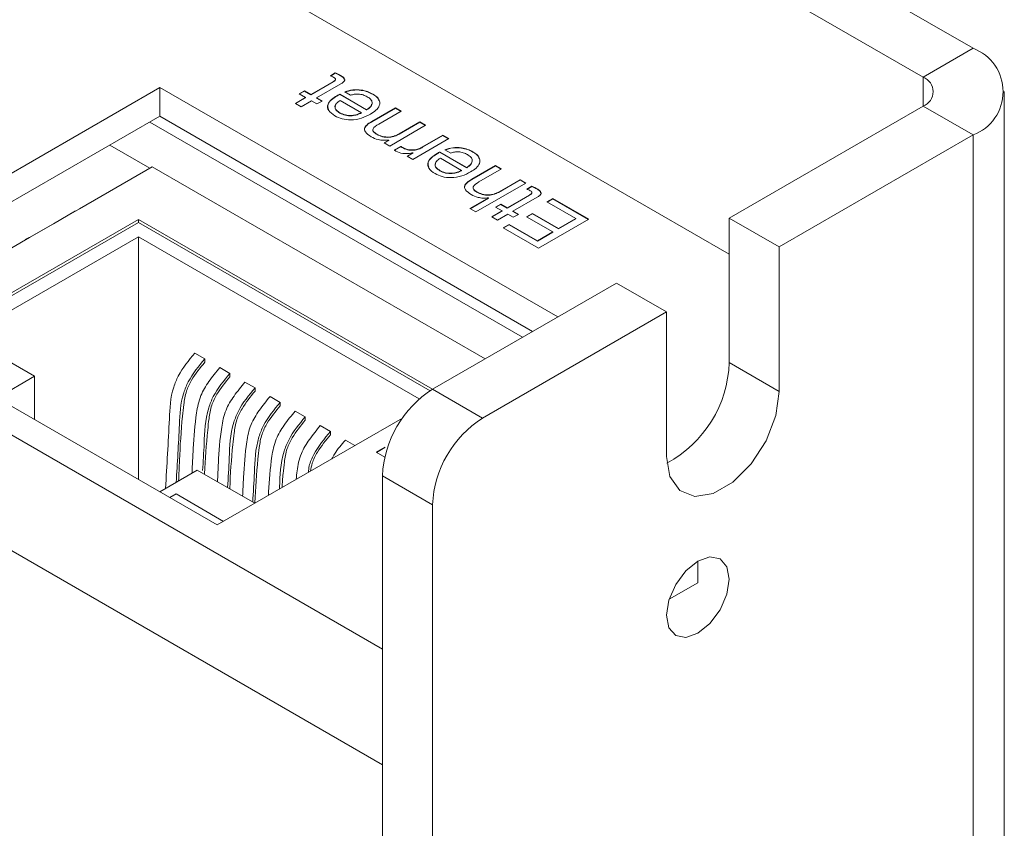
# Model space of a CAD drawing. Header units: millimetres. Extents: x 22 to 278, y 61 to 167.
# Tile 147 of 148: x 265 to 278, y 118 to 129. Entities that reach past the tile are written whole.
import ezdxf

# ---------------------------------------------------------------- set-up
doc = ezdxf.new("R2010")
doc.units = ezdxf.units.MM
doc.layers.get('0').update_dxf_attribs({"lineweight": 15})

msp = doc.modelspace()

# ---------------------------------------------------------------- linework, layer by layer
for p, q in [((274.5971, 125.7603), (245.0224, 142.8335)), ((278.0443, 128.6694), (254.2678, 142.3953)), ((277.3372, 128.2612), (253.5607, 141.9871)), ((269.7004, 120.1781), (237.7392, 138.629)), ((269.7004, 118.5452), (237.3503, 137.2205)), ((277.3372, 128.2612), (278.0443, 128.6694)), ((268.966, 128.282), (269.0338, 128.3211)), ((268.966, 128.2779), (269.0338, 128.317)), ((269.0338, 128.317), (269.0338, 128.3211)), ((269.1073, 128.2828), (269.1073, 128.2869)), ((277.3372, 128.2612), (277.3372, 127.853)), ((266.5538, 128.1177), (261.604, 125.2603)), ((272.1747, 124.8728), (266.5538, 128.1177)), ((266.5538, 127.7094), (266.5538, 128.1177)), ((268.6873, 128.0164), (269.0017, 128.1979)), ((268.6873, 128.0124), (269.0017, 128.1938)), ((269.1124, 128.1676), (268.7689, 127.9693)), ((269.0017, 128.1938), (269.0017, 128.1979)), ((268.4698, 127.8908), (268.6148, 127.9746)), ((268.4733, 127.8888), (268.6148, 127.9705)), ((268.5242, 128.0269), (268.5967, 128.0688)), ((268.6148, 127.9746), (268.5242, 128.0269)), ((268.5277, 128.0249), (268.5967, 128.0647)), ((268.5967, 128.0688), (268.6873, 128.0164)), ((268.5967, 128.0647), (268.5967, 128.0688)), ((268.5967, 128.0647), (268.6873, 128.0124)), ((268.6148, 127.9705), (268.6148, 127.9746)), ((268.6873, 128.0124), (268.6873, 128.0164)), ((268.7689, 127.9693), (268.8467, 127.9244)), ((268.7689, 127.9653), (268.7689, 127.9693)), ((268.7689, 127.9653), (268.8432, 127.9224)), ((269.0569, 127.9954), (269.0569, 127.9995)), ((269.0971, 128.0206), (269.4756, 127.8021)), ((269.0971, 128.0165), (269.0971, 128.0206)), ((269.0971, 128.0165), (269.4756, 127.798)), ((269.2494, 128.006), (269.1678, 128.0531)), ((269.5639, 128.0192), (269.5639, 128.0233)), ((278.4836, 67.2248), (278.4836, 128.0571)), ((268.5514, 127.8437), (268.4698, 127.8908)), ((268.6964, 127.9275), (268.5514, 127.8437)), ((268.7742, 127.8826), (268.6964, 127.9275)), ((268.8467, 127.9244), (268.7742, 127.8826)), ((269.4035, 127.76), (269.1044, 127.9327)), ((269.5486, 127.6344), (269.884, 127.828)), ((269.5486, 127.6303), (269.884, 127.824)), ((269.884, 127.828), (269.9656, 127.7809)), ((269.884, 127.824), (269.884, 127.828)), ((269.884, 127.824), (269.962, 127.7789)), ((274.5971, 126.2712), (277.3372, 127.853)), ((278.0443, 127.4448), (277.3372, 127.853)), ((266.5538, 127.7094), (261.9577, 125.0561)), ((271.8211, 124.6687), (266.5538, 127.7094)), ((269.0973, 127.7548), (269.0973, 127.7589)), ((269.4035, 127.7559), (269.4035, 127.76)), ((269.4756, 127.798), (269.4756, 127.8021)), ((269.9656, 127.7809), (269.6472, 127.5971)), ((271.6796, 124.587), (266.4123, 127.6277)), ((269.4481, 127.534), (269.4497, 127.5471)), ((269.4497, 127.5471), (269.4497, 127.5512)), ((269.5486, 127.6303), (269.5486, 127.6344)), ((270.3101, 127.5821), (269.8024, 127.289)), ((269.9337, 127.459), (270.2285, 127.6292)), ((269.9337, 127.4549), (270.2285, 127.6251)), ((270.2285, 127.6292), (270.3101, 127.5821)), ((270.2285, 127.6251), (270.2285, 127.6292)), ((270.2285, 127.6251), (270.3065, 127.58)), ((269.6184, 127.4539), (269.6184, 127.458)), ((269.9337, 127.4549), (269.9337, 127.459)), ((270.2676, 127.2749), (270.5548, 127.4408)), ((270.2676, 127.2709), (270.5548, 127.4367)), ((270.5548, 127.4408), (270.6364, 127.3937)), ((270.5548, 127.4367), (270.5548, 127.4408)), ((270.5548, 127.4367), (270.6329, 127.3916)), ((275.3042, 125.863), (278.0443, 127.4448)), ((278.0443, 127.4448), (278.0443, 66.6125)), ((266.4123, 126.9746), (265.8466, 127.3012)), ((269.7245, 127.334), (269.7899, 127.3718)), ((269.8024, 127.289), (269.7245, 127.334)), ((269.728, 127.3319), (269.7899, 127.3677)), ((269.7899, 127.3677), (269.7899, 127.3718)), ((269.8683, 127.2328), (269.9575, 127.2843)), ((269.8711, 127.2303), (269.9575, 127.2803)), ((269.9575, 127.2803), (269.9575, 127.2843)), ((269.9773, 127.2677), (269.9773, 127.2717)), ((270.6364, 127.3937), (270.1288, 127.1006)), ((270.2676, 127.2709), (270.2676, 127.2749)), ((270.0499, 127.1461), (270.134, 127.1947)), ((270.1288, 127.1006), (270.0499, 127.1461)), ((270.0534, 127.1441), (270.134, 127.1906)), ((270.134, 127.1906), (270.134, 127.1947)), ((270.4711, 127.179), (270.4711, 127.1831)), ((270.5113, 127.2042), (270.8898, 126.9857)), ((270.5113, 127.2001), (270.5113, 127.2042)), ((270.5113, 127.2001), (270.8898, 126.9816)), ((270.6636, 127.1896), (270.582, 127.2367)), ((270.9781, 127.2028), (270.9781, 127.2069)), ((265.4224, 126.4031), (266.4477, 126.995)), ((266.4477, 126.995), (271.1493, 124.2808)), ((270.8177, 126.9436), (270.5186, 127.1163)), ((270.8898, 126.9816), (270.8898, 126.9857)), ((270.9628, 126.818), (271.2982, 127.0116)), ((270.9628, 126.8139), (271.2982, 127.0075)), ((271.2982, 127.0116), (271.3798, 126.9645)), ((271.2982, 127.0075), (271.2982, 127.0116)), ((271.2982, 127.0075), (271.3763, 126.9625)), ((270.5115, 126.9384), (270.5115, 126.9425)), ((270.8177, 126.9395), (270.8177, 126.9436)), ((271.3798, 126.9645), (271.0614, 126.7807)), ((270.8623, 126.7175), (270.8639, 126.7307)), ((270.8639, 126.7307), (270.8639, 126.7348)), ((270.9628, 126.8139), (270.9628, 126.818)), ((271.7243, 126.7657), (271.0172, 126.3575)), ((271.3369, 126.6362), (271.6427, 126.8128)), ((271.3369, 126.6321), (271.6427, 126.8087)), ((271.6427, 126.8128), (271.7243, 126.7657)), ((271.6427, 126.8087), (271.6427, 126.8128)), ((271.6427, 126.8087), (271.7207, 126.7636)), ((271.74, 126.6805), (271.8079, 126.7197)), ((271.74, 126.6765), (271.8079, 126.7156)), ((271.8079, 126.7156), (271.8079, 126.7197)), ((271.0326, 126.6375), (271.0326, 126.6416)), ((271.3369, 126.6321), (271.3369, 126.6362)), ((271.4614, 126.415), (271.7757, 126.5965)), ((271.4614, 126.4109), (271.7757, 126.5924)), ((271.8865, 126.5662), (271.543, 126.3679)), ((271.7757, 126.5924), (271.7757, 126.5965)), ((271.8814, 126.6814), (271.8814, 126.6854)), ((270.9356, 126.4046), (271.1981, 126.5561)), ((270.9391, 126.4025), (271.1981, 126.552)), ((271.1981, 126.552), (271.1981, 126.5561)), ((271.2982, 126.4255), (271.3707, 126.4674)), ((271.3889, 126.3732), (271.2982, 126.4255)), ((271.3017, 126.4234), (271.3707, 126.4633)), ((271.3707, 126.4674), (271.4614, 126.415)), ((271.3707, 126.4633), (271.3707, 126.4674)), ((271.3707, 126.4633), (271.4614, 126.4109)), ((272.0234, 126.4988), (272.105, 126.5459)), ((272.4314, 126.2633), (272.0234, 126.4988)), ((272.027, 126.4967), (272.105, 126.5418)), ((272.105, 126.5459), (272.6127, 126.2528)), ((272.105, 126.5418), (272.105, 126.5459)), ((272.105, 126.5418), (272.6092, 126.2507)), ((264.7153, 125.9949), (265.4224, 126.4031)), ((265.3641, 126.3734), (265.0511, 126.1905)), ((271.0172, 126.3575), (270.9356, 126.4046)), ((271.2438, 126.2894), (271.3889, 126.3732)), ((271.3254, 126.2423), (271.2438, 126.2894)), ((271.2473, 126.2874), (271.3889, 126.3691)), ((271.4704, 126.3261), (271.3254, 126.2423)), ((271.3889, 126.3691), (271.3889, 126.3732)), ((271.4614, 126.4109), (271.4614, 126.415)), ((271.5482, 126.2812), (271.4704, 126.3261)), ((271.543, 126.3679), (271.6207, 126.323)), ((271.543, 126.3638), (271.543, 126.3679)), ((271.543, 126.3638), (271.6172, 126.321)), ((271.6207, 126.323), (271.5482, 126.2812)), ((271.7356, 126.2881), (271.8172, 126.3352)), ((272.105, 126.0749), (271.7356, 126.2881)), ((271.7391, 126.2861), (271.8172, 126.3311)), ((271.8172, 126.3352), (272.1866, 126.122)), ((271.8172, 126.3311), (271.8172, 126.3352)), ((271.8172, 126.3311), (272.1866, 126.1179)), ((266.2533, 126.25), (263.0714, 124.4132)), ((266.2533, 126.2092), (263.195, 124.4437)), ((265.0511, 126.1905), (264.6485, 125.9603)), ((270.4068, 123.8522), (266.2533, 126.25)), ((266.2533, 126.2092), (266.2533, 126.25)), ((270.3723, 123.8313), (266.2533, 126.2092)), ((271.4059, 126.1331), (271.4874, 126.1802)), ((271.4094, 126.131), (271.4874, 126.1761)), ((271.4874, 126.1802), (271.8875, 125.9493)), ((271.4874, 126.1761), (271.4874, 126.1802)), ((271.4874, 126.1761), (271.8875, 125.9452)), ((272.6127, 126.2528), (271.9056, 125.8446)), ((272.1866, 126.122), (272.4314, 126.2633)), ((272.1866, 126.1179), (272.4314, 126.2592)), ((272.4314, 126.2592), (272.4314, 126.2633)), ((275.3042, 125.863), (274.5971, 126.2712)), ((274.5971, 126.2712), (274.5971, 124.2299)), ((271.9056, 125.8446), (271.4059, 126.1331)), ((271.8875, 125.9493), (272.105, 126.0749)), ((271.8875, 125.9452), (272.105, 126.0708)), ((272.105, 126.0708), (272.105, 126.0749)), ((272.1866, 126.1179), (272.1866, 126.122)), ((263.4425, 125.2601), (264.7153, 125.9949)), ((263.8137, 124.5968), (266.2533, 126.0051)), ((266.2533, 126.0051), (270.22, 123.7151)), ((266.2533, 122.5763), (266.2533, 126.0051)), ((271.8875, 125.9452), (271.8875, 125.9493)), ((275.3042, 123.8217), (275.3042, 125.863)), ((270.4075, 123.8526), (273.0061, 125.3528)), ((273.7132, 124.9446), (273.0061, 125.3528)), ((261.604, 125.2603), (267.367, 121.9334)), ((271.1146, 123.4444), (273.7132, 124.9446)), ((273.7132, 124.9446), (273.7132, 122.9032)), ((264.786, 124.0355), (263.8137, 124.5968)), ((267.0488, 124.3619), (267.1902, 124.2802)), ((267.1902, 124.2335), (267.1902, 124.2802)), ((275.3042, 123.8217), (274.5971, 124.2299)), ((267.4023, 124.1578), (267.5451, 124.0753)), ((267.5451, 124.0286), (267.5451, 124.0753)), ((264.2558, 123.7294), (264.786, 124.0355)), ((264.786, 123.4234), (264.786, 124.0355)), ((267.7572, 123.9529), (267.9, 123.8705)), ((267.9, 123.8237), (267.9, 123.8705)), ((270.4075, 123.8526), (271.1146, 123.4444)), ((268.1121, 123.748), (268.2549, 123.6656)), ((268.2549, 123.6188), (268.2549, 123.6656)), ((268.467, 123.5431), (268.6098, 123.4607)), ((267.367, 121.9334), (269.9825, 123.4433)), ((268.6098, 123.414), (268.6098, 123.4607)), ((268.8219, 123.3382), (268.9647, 123.2558)), ((268.9647, 123.2091), (268.9647, 123.2558)), ((269.1768, 123.1334), (269.3112, 123.0558)), ((269.6107, 122.9618), (269.7343, 123.0332)), ((269.7329, 122.8912), (269.6107, 122.9618)), ((269.6142, 122.9597), (269.7343, 123.0291)), ((269.7343, 123.0291), (269.7343, 123.0332)), ((267.0841, 122.7088), (266.5539, 122.4028)), ((267.8971, 122.2395), (267.0841, 122.7088)), ((270.4075, 122.2197), (269.7004, 122.6279)), ((269.7004, 122.6279), (269.7004, 63.4287)), ((266.7836, 122.3721), (266.6954, 122.3211)), ((267.4552, 121.9844), (266.7836, 122.3721)), ((270.4075, 122.2197), (270.4075, 63.0205)), ((274.1552, 121.1169), (274.1552, 121.4232)), ((273.7501, 120.8831), (274.1552, 121.1169)), ((269.7004, 67.5114), (269.7004, 118.5452))]:
    msp.add_line(p, q)
at = {"flags": 128}
for points in [[(273.7132, 122.9032), (273.7612, 122.6167), (273.8994, 122.4202), (274.111, 122.3373), (274.3706, 122.3781), (274.6469, 122.5376), (274.9065, 122.7965), (275.1181, 123.1238), (275.2563, 123.4798), (275.3042, 123.8217)], [(274.1552, 120.4025), (273.9861, 120.3437), (273.8427, 120.3716), (273.7469, 120.4819), (273.7132, 120.6577), (273.7469, 120.8725), (273.8427, 121.0933), (273.9861, 121.2867), (274.1552, 121.4232), (274.3243, 121.482), (274.4677, 121.4541), (274.5635, 121.3439), (274.5971, 121.168), (274.5635, 120.9533), (274.4677, 120.7324), (274.3243, 120.539), (274.1552, 120.4025)]]:
    msp.add_lwpolyline(points, dxfattribs=at)
for centre, radius, start, end in [((277.8119, 128.0571), 0.6549, 290.78342, 69.21658), ((277.2597, 128.0571), 0.2183, 290.78342, 69.21658), ((272.9291, 124.2794), 1.6688, 298.20135, 358.29946), ((271.2356, 122.558), 1.5368, 122.60548, 177.39452), ((271.9427, 122.1498), 1.5368, 122.60548, 177.39452)]:
    msp.add_arc(centre, radius, start, end)
for points, knots in [([(269.014, 128.257), (269.0052, 128.2618), (268.9895, 128.2703), (268.9732, 128.2784), (268.966, 128.282)], [0, 0, 0, 0, 0.5599769, 1, 1, 1, 1]), ([(269.0017, 128.1979), (269.017, 128.2064), (269.0361, 128.2171), (269.0386, 128.235), (269.0312, 128.2462), (269.0209, 128.2527), (269.014, 128.257)], [0, 0, 0, 0, 0.4987736, 0.6236928, 0.7492715, 1, 1, 1, 1]), ([(269.0338, 128.3211), (269.0482, 128.3152), (269.0738, 128.3045), (269.0971, 128.2923), (269.1073, 128.2869)], [0, 0, 0, 0, 0.5600717, 1, 1, 1, 1]), ([(269.0338, 128.317), (269.0482, 128.3111), (269.0738, 128.3004), (269.0971, 128.2882), (269.1073, 128.2828)], [0, 0, 0, 0, 0.5600717, 1, 1, 1, 1]), ([(269.1073, 128.2869), (269.1228, 128.2774), (269.1536, 128.2587), (269.1754, 128.2215), (269.1485, 128.19), (269.1245, 128.1751), (269.1124, 128.1676)], [0, 0, 0, 0, 0.2815969, 0.55848151, 0.77853896, 1, 1, 1, 1]), ([(269.1073, 128.2828), (269.1242, 128.2735), (269.1509, 128.2588), (269.1575, 128.2382), (269.1599, 128.2306)], [0, 0, 0, 0, 0.6341214, 1, 1, 1, 1]), ([(269.0017, 128.1938), (269.0185, 128.2022), (269.0358, 128.2108), (269.0367, 128.2226), (269.0368, 128.2228)], [0, 0, 0, 0, 0.9801097, 1, 1, 1, 1]), ([(269.028, 127.7151), (268.9938, 127.7386), (268.9255, 127.7853), (268.9184, 127.8748), (268.9737, 127.9467), (269.0292, 127.9819), (269.0569, 127.9995)], [0, 0, 0, 0, 0.2799476, 0.5582714, 0.7787936, 1, 1, 1, 1]), ([(268.9391, 127.8041), (268.9322, 127.828), (268.9183, 127.8757), (268.9749, 127.9428), (269.0295, 127.9779), (269.0569, 127.9954)], [0, 0, 0, 0, 0.3336085, 0.6662881, 1, 1, 1, 1]), ([(269.0569, 127.9995), (269.064, 128.0037), (269.0766, 128.0113), (269.0909, 128.0178), (269.0971, 128.0206)], [0, 0, 0, 0, 0.5601132, 1, 1, 1, 1]), ([(269.0569, 127.9954), (269.064, 127.9996), (269.0766, 128.0072), (269.0909, 128.0137), (269.0971, 128.0165)], [0, 0, 0, 0, 0.5601132, 1, 1, 1, 1]), ([(269.1678, 128.0531), (269.2038, 128.0648), (269.2757, 128.0882), (269.3943, 128.0845), (269.4919, 128.0606), (269.5399, 128.0357), (269.5639, 128.0233)], [0, 0, 0, 0, 0.2796217, 0.5589318, 0.7792497, 1, 1, 1, 1]), ([(269.1678, 128.049), (269.2038, 128.0607), (269.2757, 128.0841), (269.3943, 128.0804), (269.4919, 128.0565), (269.5399, 128.0317), (269.5639, 128.0192)], [0, 0, 0, 0, 0.2796217, 0.5589318, 0.7792497, 1, 1, 1, 1]), ([(269.4853, 127.985), (269.4669, 127.9943), (269.4303, 128.013), (269.3637, 128.0247), (269.3, 128.022), (269.2663, 128.0113), (269.2494, 128.006)], [0, 0, 0, 0, 0.2802915, 0.5596631, 0.779677, 1, 1, 1, 1]), ([(269.4756, 127.8021), (269.4975, 127.8169), (269.541, 127.8464), (269.5622, 127.9014), (269.5377, 127.9506), (269.5027, 127.9735), (269.4853, 127.985)], [0, 0, 0, 0, 0.2806679, 0.5595209, 0.7793716, 1, 1, 1, 1]), ([(269.5639, 128.0233), (269.5972, 127.9997), (269.6639, 127.9526), (269.6669, 127.8639), (269.6136, 127.7922), (269.5588, 127.7571), (269.5313, 127.7396)], [0, 0, 0, 0, 0.2795654, 0.5583057, 0.7788847, 1, 1, 1, 1]), ([(269.5639, 128.0192), (269.6027, 127.9963), (269.6484, 127.9692), (269.649, 127.9338), (269.6491, 127.9285)], [0, 0, 0, 0, 0.8495165, 1, 1, 1, 1]), ([(269.1044, 127.9327), (269.0832, 127.9187), (269.0411, 127.8908), (269.0216, 127.838), (269.0471, 127.7915), (269.0805, 127.7698), (269.0973, 127.7589)], [0, 0, 0, 0, 0.2806732, 0.5593502, 0.7792403, 1, 1, 1, 1]), ([(269.0369, 127.852), (269.0335, 127.8448), (269.0234, 127.8236), (269.0484, 127.7873), (269.081, 127.7656), (269.0973, 127.7548)], [0, 0, 0, 0, 0.2024479, 0.6004371, 1, 1, 1, 1]), ([(269.4756, 127.798), (269.4989, 127.8127), (269.5372, 127.8368), (269.5443, 127.8688), (269.5471, 127.8813)], [0, 0, 0, 0, 0.6090637, 1, 1, 1, 1]), ([(269.5313, 127.7396), (269.4913, 127.7189), (269.4117, 127.6778), (269.2642, 127.652), (269.1244, 127.6675), (269.0602, 127.6992), (269.028, 127.7151)], [0, 0, 0, 0, 0.2808655, 0.560109, 0.7796799, 1, 1, 1, 1]), ([(269.0973, 127.7589), (269.122, 127.7468), (269.1713, 127.7226), (269.2651, 127.717), (269.3434, 127.7336), (269.3834, 127.7512), (269.4035, 127.76)], [0, 0, 0, 0, 0.2799578, 0.5583858, 0.7789108, 1, 1, 1, 1]), ([(269.0973, 127.7548), (269.122, 127.7427), (269.1713, 127.7186), (269.2651, 127.7129), (269.3434, 127.7295), (269.3834, 127.7471), (269.4035, 127.7559)], [0, 0, 0, 0, 0.2799578, 0.5583858, 0.7789108, 1, 1, 1, 1]), ([(269.5406, 127.4192), (269.5087, 127.4403), (269.4641, 127.4697), (269.442, 127.5186), (269.4471, 127.5403), (269.4497, 127.5512)], [0, 0, 0, 0, 0.5589656, 0.7795525, 1, 1, 1, 1]), ([(269.4497, 127.5512), (269.4629, 127.5687), (269.4867, 127.6002), (269.5296, 127.6239), (269.5486, 127.6344)], [0, 0, 0, 0, 0.5575352, 1, 1, 1, 1]), ([(269.4497, 127.5471), (269.4629, 127.5646), (269.4867, 127.5962), (269.5296, 127.6198), (269.5486, 127.6303)], [0, 0, 0, 0, 0.5575352, 1, 1, 1, 1]), ([(269.6472, 127.5971), (269.6125, 127.5768), (269.5691, 127.5515), (269.5635, 127.5099), (269.5787, 127.4836), (269.6025, 127.4682), (269.6184, 127.458)], [0, 0, 0, 0, 0.4985914, 0.6238182, 0.7492608, 1, 1, 1, 1]), ([(269.7899, 127.3718), (269.7645, 127.3702), (269.7136, 127.367), (269.6225, 127.3795), (269.5717, 127.4041), (269.5406, 127.4192)], [0, 0, 0, 0, 0.2805981, 0.5607606, 1, 1, 1, 1]), ([(269.5677, 127.5239), (269.5663, 127.5179), (269.5634, 127.5051), (269.5791, 127.4795), (269.6027, 127.4641), (269.6184, 127.4539)], [0, 0, 0, 0, 0.2265077, 0.4844385, 1, 1, 1, 1]), ([(269.6184, 127.458), (269.6439, 127.4453), (269.6948, 127.4198), (269.7921, 127.4111), (269.8748, 127.4285), (269.914, 127.4488), (269.9337, 127.459)], [0, 0, 0, 0, 0.2804152, 0.5588841, 0.7790381, 1, 1, 1, 1]), ([(269.6184, 127.4539), (269.6439, 127.4412), (269.6948, 127.4157), (269.7921, 127.407), (269.8748, 127.4245), (269.914, 127.4448), (269.9337, 127.4549)], [0, 0, 0, 0, 0.2804152, 0.5588841, 0.7790381, 1, 1, 1, 1]), ([(269.9575, 127.2843), (269.961, 127.2819), (269.9671, 127.2774), (269.9742, 127.2735), (269.9773, 127.2717)], [0, 0, 0, 0, 0.55980579, 1, 1, 1, 1]), ([(269.9575, 127.2803), (269.961, 127.2778), (269.9671, 127.2733), (269.9742, 127.2694), (269.9773, 127.2677)], [0, 0, 0, 0, 0.55980579, 1, 1, 1, 1]), ([(269.9773, 127.2717), (270.0008, 127.2598), (270.0476, 127.2362), (270.1383, 127.2289), (270.2135, 127.2466), (270.2495, 127.2655), (270.2676, 127.2749)], [0, 0, 0, 0, 0.280574, 0.5586276, 0.7788715, 1, 1, 1, 1]), ([(269.9773, 127.2677), (270.0008, 127.2558), (270.0476, 127.2321), (270.1383, 127.2248), (270.2135, 127.2425), (270.2495, 127.2614), (270.2676, 127.2709)], [0, 0, 0, 0, 0.280574, 0.5586276, 0.7788715, 1, 1, 1, 1]), ([(270.582, 127.2367), (270.618, 127.2484), (270.69, 127.2718), (270.8085, 127.2681), (270.9061, 127.2442), (270.9541, 127.2193), (270.9781, 127.2069)], [0, 0, 0, 0, 0.2796217, 0.5589318, 0.7792497, 1, 1, 1, 1]), ([(270.582, 127.2326), (270.618, 127.2443), (270.69, 127.2677), (270.8085, 127.264), (270.9061, 127.2401), (270.9541, 127.2152), (270.9781, 127.2028)], [0, 0, 0, 0, 0.2796217, 0.5589318, 0.7792497, 1, 1, 1, 1]), ([(269.8885, 127.2183), (269.8841, 127.2208), (269.8763, 127.2251), (269.8707, 127.2305), (269.8683, 127.2328)], [0, 0, 0, 0, 0.5606083, 1, 1, 1, 1]), ([(270.134, 127.1947), (270.1106, 127.1899), (270.0639, 127.1801), (269.9714, 127.1809), (269.9199, 127.2042), (269.8885, 127.2183)], [0, 0, 0, 0, 0.2814586, 0.5619949, 1, 1, 1, 1]), ([(270.4422, 126.8987), (270.408, 126.9222), (270.3397, 126.9689), (270.3326, 127.0584), (270.3879, 127.1303), (270.4434, 127.1655), (270.4711, 127.1831)], [0, 0, 0, 0, 0.2799476, 0.5582714, 0.7787936, 1, 1, 1, 1]), ([(270.3533, 126.9877), (270.3464, 127.0116), (270.3325, 127.0593), (270.3891, 127.1264), (270.4437, 127.1615), (270.4711, 127.179)], [0, 0, 0, 0, 0.3336085, 0.6662881, 1, 1, 1, 1]), ([(270.4711, 127.1831), (270.4782, 127.1873), (270.4908, 127.1948), (270.5051, 127.2013), (270.5113, 127.2042)], [0, 0, 0, 0, 0.5601132, 1, 1, 1, 1]), ([(270.4711, 127.179), (270.4782, 127.1832), (270.4908, 127.1908), (270.5051, 127.1973), (270.5113, 127.2001)], [0, 0, 0, 0, 0.5601132, 1, 1, 1, 1]), ([(270.8995, 127.1685), (270.8811, 127.1779), (270.8446, 127.1965), (270.778, 127.2083), (270.7142, 127.2056), (270.6805, 127.1949), (270.6636, 127.1896)], [0, 0, 0, 0, 0.2802915, 0.5596631, 0.779677, 1, 1, 1, 1]), ([(270.8898, 126.9857), (270.9117, 127.0005), (270.9552, 127.03), (270.9764, 127.085), (270.9519, 127.1342), (270.917, 127.1571), (270.8995, 127.1685)], [0, 0, 0, 0, 0.2806679, 0.5595209, 0.7793716, 1, 1, 1, 1]), ([(270.9781, 127.2069), (271.0115, 127.1833), (271.0781, 127.1361), (271.0811, 127.0474), (271.0278, 126.9758), (270.973, 126.9407), (270.9455, 126.9232)], [0, 0, 0, 0, 0.2795654, 0.5583057, 0.7788847, 1, 1, 1, 1]), ([(270.9781, 127.2028), (271.0169, 127.1798), (271.0627, 127.1528), (271.0632, 127.1174), (271.0633, 127.1121)], [0, 0, 0, 0, 0.8495165, 1, 1, 1, 1]), ([(270.5186, 127.1163), (270.4974, 127.1023), (270.4553, 127.0744), (270.4358, 127.0216), (270.4613, 126.9751), (270.4947, 126.9533), (270.5115, 126.9425)], [0, 0, 0, 0, 0.2806732, 0.5593502, 0.7792403, 1, 1, 1, 1]), ([(270.4512, 127.0356), (270.4477, 127.0284), (270.4376, 127.0072), (270.4626, 126.9709), (270.4952, 126.9492), (270.5115, 126.9384)], [0, 0, 0, 0, 0.2024479, 0.6004371, 1, 1, 1, 1]), ([(270.8898, 126.9816), (270.9132, 126.9963), (270.9515, 127.0204), (270.9585, 127.0523), (270.9613, 127.0648)], [0, 0, 0, 0, 0.6090637, 1, 1, 1, 1]), ([(270.9455, 126.9232), (270.9056, 126.9025), (270.8259, 126.8614), (270.6784, 126.8356), (270.5386, 126.8511), (270.4744, 126.8828), (270.4422, 126.8987)], [0, 0, 0, 0, 0.2808655, 0.560109, 0.7796799, 1, 1, 1, 1]), ([(270.5115, 126.9425), (270.5362, 126.9304), (270.5855, 126.9062), (270.6793, 126.9006), (270.7576, 126.9172), (270.7977, 126.9348), (270.8177, 126.9436)], [0, 0, 0, 0, 0.2799578, 0.5583858, 0.7789108, 1, 1, 1, 1]), ([(270.5115, 126.9384), (270.5362, 126.9263), (270.5855, 126.9022), (270.6793, 126.8965), (270.7576, 126.9131), (270.7977, 126.9307), (270.8177, 126.9395)], [0, 0, 0, 0, 0.2799578, 0.5583858, 0.7789108, 1, 1, 1, 1]), ([(270.955, 126.6027), (270.923, 126.6238), (270.8785, 126.6532), (270.8562, 126.7022), (270.8613, 126.7239), (270.8639, 126.7348)], [0, 0, 0, 0, 0.5589431, 0.7795581, 1, 1, 1, 1]), ([(270.8639, 126.7348), (270.8772, 126.7523), (270.9009, 126.7838), (270.9438, 126.8075), (270.9628, 126.818)], [0, 0, 0, 0, 0.5575352, 1, 1, 1, 1]), ([(270.8639, 126.7307), (270.8772, 126.7482), (270.9009, 126.7798), (270.9438, 126.8034), (270.9628, 126.8139)], [0, 0, 0, 0, 0.5575352, 1, 1, 1, 1]), ([(271.0614, 126.7807), (271.0267, 126.7604), (270.9832, 126.7351), (270.9775, 126.6935), (270.9928, 126.6672), (271.0167, 126.6518), (271.0326, 126.6416)], [0, 0, 0, 0, 0.4985177, 0.6236834, 0.749219, 1, 1, 1, 1]), ([(270.9816, 126.7073), (270.9803, 126.7014), (270.9774, 126.6886), (270.9931, 126.663), (271.0168, 126.6477), (271.0326, 126.6375)], [0, 0, 0, 0, 0.2248383, 0.4834248, 1, 1, 1, 1]), ([(271.8079, 126.7197), (271.8222, 126.7137), (271.8478, 126.7031), (271.8711, 126.6908), (271.8814, 126.6854)], [0, 0, 0, 0, 0.5600717, 1, 1, 1, 1]), ([(271.8079, 126.7156), (271.8222, 126.7097), (271.8478, 126.699), (271.8711, 126.6868), (271.8814, 126.6814)], [0, 0, 0, 0, 0.5600717, 1, 1, 1, 1]), ([(271.1981, 126.5561), (271.1732, 126.5539), (271.1234, 126.5494), (271.0346, 126.5637), (270.9852, 126.5879), (270.955, 126.6027)], [0, 0, 0, 0, 0.2800616, 0.5603003, 1, 1, 1, 1]), ([(271.0326, 126.6416), (271.0571, 126.6294), (271.1059, 126.605), (271.1976, 126.5947), (271.2794, 126.6074), (271.3177, 126.6266), (271.3369, 126.6362)], [0, 0, 0, 0, 0.2804765, 0.5594692, 0.77938672, 1, 1, 1, 1]), ([(271.0326, 126.6375), (271.0571, 126.6253), (271.1059, 126.6009), (271.1976, 126.5906), (271.2794, 126.6033), (271.3177, 126.6225), (271.3369, 126.6321)], [0, 0, 0, 0, 0.2804765, 0.5594692, 0.77938672, 1, 1, 1, 1]), ([(271.788, 126.6556), (271.7792, 126.6604), (271.7636, 126.6689), (271.7472, 126.677), (271.74, 126.6805)], [0, 0, 0, 0, 0.5599769, 1, 1, 1, 1]), ([(271.7757, 126.5965), (271.791, 126.605), (271.8102, 126.6157), (271.8127, 126.6336), (271.8053, 126.6448), (271.7949, 126.6513), (271.788, 126.6556)], [0, 0, 0, 0, 0.49877364, 0.62369276, 0.7492715, 1, 1, 1, 1]), ([(271.7757, 126.5924), (271.7926, 126.6008), (271.8098, 126.6093), (271.8108, 126.6212), (271.8108, 126.6214)], [0, 0, 0, 0, 0.9801097, 1, 1, 1, 1]), ([(271.8814, 126.6854), (271.8969, 126.676), (271.9276, 126.6573), (271.9494, 126.6201), (271.9225, 126.5886), (271.8985, 126.5737), (271.8865, 126.5662)], [0, 0, 0, 0, 0.2815969, 0.5584815, 0.778539, 1, 1, 1, 1]), ([(271.8814, 126.6814), (271.8983, 126.672), (271.925, 126.6573), (271.9315, 126.6368), (271.9339, 126.6292)], [0, 0, 0, 0, 0.6341214, 1, 1, 1, 1]), ([(264.6565, 125.9641), (264.657, 125.9647), (264.6723, 125.9814), (264.6942, 125.9883), (264.7153, 125.9949)], [0, 0, 0, 0, 0.0350964, 1, 1, 1, 1]), ([(267.0488, 124.3619), (266.9632, 124.2592), (266.8408, 124.1125), (266.7035, 123.7749), (266.6839, 123.2447), (266.6553, 122.7758), (266.6354, 122.4498)], [0, 0, 0, 0, 0.1782794, 0.2548255, 0.4819852, 1, 1, 1, 1]), ([(267.1902, 124.2802), (267.1046, 124.1776), (266.9822, 124.0309), (266.8449, 123.6933), (266.8277, 123.2202), (266.8026, 122.807), (266.7862, 122.5368)], [0, 0, 0, 0, 0.1956578, 0.2796655, 0.5289684, 1, 1, 1, 1]), ([(266.8204, 122.5566), (266.8241, 122.6533), (266.8358, 122.9548), (266.8576, 123.3146), (266.8942, 123.6419), (266.9183, 123.8121), (267.0219, 124.0281), (267.1235, 124.1521), (267.1902, 124.2335)], [0, 0, 0, 0, 0.1759205, 0.5488852, 0.6447391, 0.7529281, 0.8378278, 1, 1, 1, 1]), ([(267.01, 122.6661), (267.0155, 122.7825), (267.0287, 123.0631), (267.0525, 123.4188), (267.1148, 123.7509), (267.2503, 123.9727), (267.3497, 124.0938), (267.4023, 124.1578)], [0, 0, 0, 0, 0.2370544, 0.5711871, 0.724539, 0.8543715, 1, 1, 1, 1]), ([(267.5451, 124.0753), (267.4584, 123.9716), (267.3344, 123.823), (267.1916, 123.4626), (267.1858, 123.119), (267.168, 122.83), (267.1602, 122.7028)], [0, 0, 0, 0, 0.2516171, 0.3601158, 0.7184321, 1, 1, 1, 1]), ([(267.1877, 122.649), (267.1878, 122.6521), (267.1963, 122.8578), (267.2136, 123.1201), (267.2498, 123.4435), (267.2751, 123.6137), (267.3798, 123.8268), (267.4801, 123.9492), (267.5451, 124.0286)], [0, 0, 0, 0, 0.0067567, 0.4558008, 0.5712973, 0.7021767, 0.8068281, 1, 1, 1, 1]), ([(267.3691, 122.5443), (267.3733, 122.6331), (267.3853, 122.8859), (267.4074, 123.2139), (267.4697, 123.546), (267.6052, 123.7678), (267.7046, 123.8889), (267.7572, 123.9529)], [0, 0, 0, 0, 0.1914419, 0.5455506, 0.7080706, 0.8456652, 1, 1, 1, 1]), ([(267.9, 123.8705), (267.8133, 123.7667), (267.6893, 123.6182), (267.5465, 123.2578), (267.5403, 122.9018), (267.5217, 122.6006), (267.513, 122.4612)], [0, 0, 0, 0, 0.24500047, 0.35064608, 0.69953999, 1, 1, 1, 1]), ([(267.5426, 122.4441), (267.5427, 122.4472), (267.5512, 122.6529), (267.5685, 122.9152), (267.6047, 123.2386), (267.63, 123.4088), (267.7347, 123.6219), (267.835, 123.7443), (267.9, 123.8237)], [0, 0, 0, 0, 0.0067567, 0.4558008, 0.5712973, 0.7021767, 0.8068281, 1, 1, 1, 1]), ([(267.724, 122.3394), (267.7282, 122.4282), (267.7402, 122.6811), (267.7623, 123.009), (267.8246, 123.3411), (267.9601, 123.563), (268.0595, 123.684), (268.1121, 123.748)], [0, 0, 0, 0, 0.1914419, 0.5455506, 0.7080706, 0.8456652, 1, 1, 1, 1]), ([(268.2549, 123.6656), (268.1682, 123.5618), (268.0442, 123.4133), (267.9014, 123.0529), (267.8952, 122.6969), (267.8766, 122.3957), (267.8679, 122.2563)], [0, 0, 0, 0, 0.2450005, 0.3506461, 0.69954, 1, 1, 1, 1]), ([(267.8975, 122.2397), (267.8976, 122.2426), (267.9061, 122.4482), (267.9234, 122.7103), (267.9596, 123.0338), (267.9849, 123.204), (268.0896, 123.417), (268.1899, 123.5394), (268.2549, 123.6188)], [0, 0, 0, 0, 0.0064404, 0.4556275, 0.5711607, 0.7020818, 0.8067666, 1, 1, 1, 1]), ([(268.0896, 122.3506), (268.0905, 122.3673), (268.0994, 122.5482), (268.1173, 122.8042), (268.1795, 123.1362), (268.315, 123.3581), (268.4144, 123.4791), (268.467, 123.5431)], [0, 0, 0, 0, 0.04270044, 0.46195065, 0.6543676, 0.81727389, 1, 1, 1, 1]), ([(268.6098, 123.4607), (268.5232, 123.3569), (268.3992, 123.2084), (268.256, 122.8481), (268.2544, 122.6225), (268.2447, 122.4501), (268.2442, 122.4398)], [0, 0, 0, 0, 0.3395155, 0.4859166, 0.9694051, 1, 1, 1, 1]), ([(268.2822, 122.4618), (268.2861, 122.5278), (268.2931, 122.6465), (268.3148, 122.829), (268.3397, 122.9991), (268.4446, 123.2121), (268.5448, 123.3346), (268.6098, 123.414)], [0, 0, 0, 0, 0.2101211, 0.3777586, 0.5677238, 0.7196203, 1, 1, 1, 1]), ([(268.4824, 122.5773), (268.4854, 122.6174), (268.4943, 122.7335), (268.5353, 122.9319), (268.6697, 123.153), (268.7693, 123.2742), (268.8219, 123.3382)], [0, 0, 0, 0, 0.1583983, 0.4593715, 0.7141849, 1, 1, 1, 1]), ([(268.9647, 123.2558), (268.8802, 123.1526), (268.7593, 123.0048), (268.6624, 122.7879), (268.656, 122.7069), (268.6536, 122.6762)], [0, 0, 0, 0, 0.5899776, 0.8443793, 1, 1, 1, 1]), ([(268.6856, 122.6947), (268.6915, 122.7322), (268.7051, 122.82), (268.8008, 123.0075), (268.9002, 123.1298), (268.9647, 123.2091)], [0, 0, 0, 0, 0.2075231, 0.4859897, 1, 1, 1, 1]), ([(268.9832, 122.8664), (268.996, 122.8897), (269.0499, 122.988), (269.1219, 123.0704), (269.1768, 123.1334)], [0, 0, 0, 0, 0.2369022, 1, 1, 1, 1])]:
    msp.add_open_spline(points, degree=3, knots=knots)

doc.saveas('drawing.dxf')
